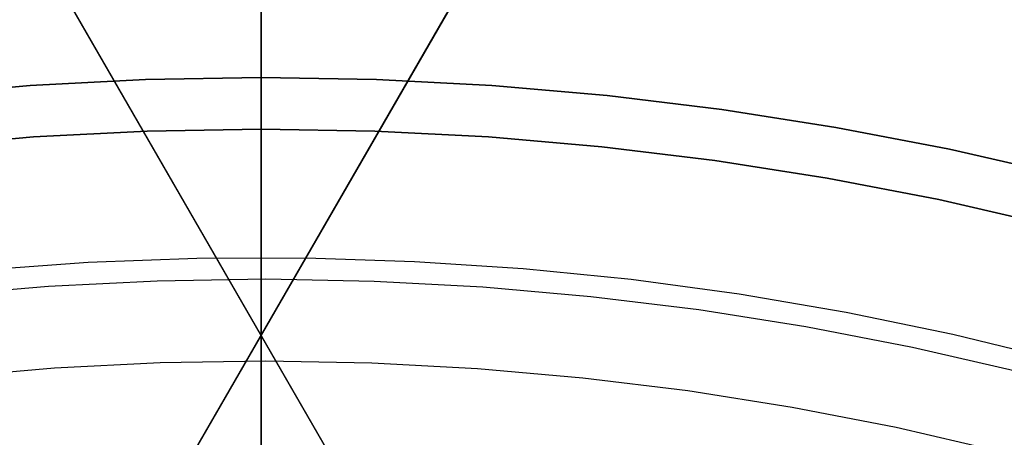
# Model space of a CAD drawing. Header units: millimetres. Extents: x 6239 to 7218, y -13987 to -13139.
# Tile 212 of 256: x 6724 to 6743, y -13399 to -13391. Entities that reach past the tile are written whole.
import ezdxf

# ---------------------------------------------------------------- set-up
doc = ezdxf.new("R2010")
doc.units = ezdxf.units.MM
doc.layers.add('color', color=7, linetype='Continuous')

msp = doc.modelspace()

# ---------------------------------------------------------------- linework, layer by layer
at = {"color": 7, "true_color": 0xffffff}
for p, q in [((6728.479, -13407.156, 103.064), (6728.479, -13386.149, 89.031)), ((6728.479, -13407.156, 103.064), (6728.479, -13386.149, 89.031)), ((6728.479, -13405.27, 88.1), (6728.479, -13386.421, 88.1)), ((6728.479, -13405.27, 88.1), (6728.479, -13386.421, 88.1)), ((6732.659, -13404.6, 53.898), (6723.754, -13389.177, 53.898)), ((6733.136, -13389.296, 78.334), (6725.215, -13403.014, 78.334)), ((6724.177, -13389.909, 54.855), (6732.125, -13403.675, 58.525)), ((6724.177, -13389.909, 54.855), (6732.125, -13403.675, 58.525)), ((6732.758, -13389.951, 77.165), (6725.725, -13402.131, 73.918)), ((6732.758, -13389.951, 77.165), (6725.725, -13402.131, 73.918)), ((6732.744, -13404.747, 53.166), (6724.795, -13390.98, 49.496)), ((6732.744, -13404.747, 53.166), (6724.795, -13390.98, 49.496)), ((6725.106, -13403.203, 79.277), (6732.139, -13391.022, 82.524)), ((6725.106, -13403.203, 79.277), (6732.139, -13391.022, 82.524)), ((6726.236, -13392.399, 259.6), (6728.479, -13392.361, 259.6)), ((6728.479, -13392.361, 231.716), (6726.236, -13392.399, 231.716)), ((6726.236, -13392.399, 259.6), (6728.479, -13392.361, 259.6)), ((6728.479, -13392.361, 231.716), (6726.236, -13392.399, 231.716)), ((6728.479, -13392.361, 245.658), (6726.236, -13392.399, 245.658)), ((6728.479, -13392.361, 259.6), (6730.723, -13392.399, 259.6)), ((6728.479, -13393.361, 259.6), (6728.479, -13392.361, 259.6)), ((6728.479, -13393.361, 259.6), (6728.479, -13392.361, 259.6)), ((6730.723, -13392.399, 231.716), (6728.479, -13392.361, 231.716)), ((6728.479, -13392.381, 230.563), (6728.479, -13392.361, 231.716)), ((6728.479, -13392.381, 230.563), (6728.479, -13392.361, 231.716)), ((6728.479, -13392.361, 259.6), (6728.479, -13392.361, 231.716)), ((6728.479, -13392.361, 259.6), (6730.723, -13392.399, 259.6)), ((6730.723, -13392.399, 231.716), (6728.479, -13392.361, 231.716)), ((6730.723, -13392.399, 245.658), (6728.479, -13392.361, 245.658)), ((6728.479, -13392.361, 259.6), (6728.479, -13392.361, 231.716)), ((6721.759, -13392.709, 259.6), (6723.995, -13392.516, 259.6)), ((6723.995, -13392.516, 231.716), (6721.759, -13392.709, 231.716)), ((6721.759, -13392.709, 259.6), (6723.995, -13392.516, 259.6)), ((6723.995, -13392.516, 231.716), (6721.759, -13392.709, 231.716)), ((6723.995, -13392.516, 245.658), (6721.759, -13392.709, 245.658)), ((6723.995, -13392.516, 259.6), (6726.236, -13392.399, 259.6)), ((6726.236, -13392.399, 231.716), (6723.995, -13392.516, 231.716)), ((6723.995, -13392.516, 259.6), (6726.236, -13392.399, 259.6)), ((6726.236, -13392.399, 231.716), (6723.995, -13392.516, 231.716)), ((6726.236, -13392.399, 245.658), (6723.995, -13392.516, 245.658)), ((6728.479, -13392.441, 229.411), (6728.479, -13392.381, 230.563)), ((6728.479, -13392.441, 229.411), (6728.479, -13392.381, 230.563)), ((6728.479, -13392.541, 228.263), (6728.479, -13392.441, 229.411)), ((6728.479, -13392.541, 228.263), (6728.479, -13392.441, 229.411)), ((6728.479, -13392.681, 227.118), (6728.479, -13392.541, 228.263)), ((6728.479, -13392.681, 227.118), (6728.479, -13392.541, 228.263)), ((6730.723, -13392.399, 259.6), (6732.964, -13392.516, 259.6)), ((6732.964, -13392.516, 231.716), (6730.723, -13392.399, 231.716)), ((6730.723, -13392.399, 259.6), (6732.964, -13392.516, 259.6)), ((6732.964, -13392.516, 231.716), (6730.723, -13392.399, 231.716)), ((6732.964, -13392.516, 245.658), (6730.723, -13392.399, 245.658)), ((6732.964, -13392.516, 259.6), (6735.199, -13392.709, 259.6)), ((6735.199, -13392.709, 231.716), (6732.964, -13392.516, 231.716)), ((6732.964, -13392.516, 259.6), (6735.199, -13392.709, 259.6)), ((6735.199, -13392.709, 231.716), (6732.964, -13392.516, 231.716)), ((6735.199, -13392.709, 245.658), (6732.964, -13392.516, 245.658)), ((6728.479, -13392.861, 225.979), (6728.479, -13392.681, 227.118)), ((6728.479, -13392.861, 225.979), (6728.479, -13392.681, 227.118)), ((6735.199, -13392.709, 259.6), (6737.427, -13392.98, 259.6)), ((6737.427, -13392.98, 231.716), (6735.199, -13392.709, 231.716)), ((6735.199, -13392.709, 259.6), (6737.427, -13392.98, 259.6)), ((6737.427, -13392.98, 231.716), (6735.199, -13392.709, 231.716)), ((6737.427, -13392.98, 245.658), (6735.199, -13392.709, 245.658)), ((6728.479, -13393.081, 224.847), (6728.479, -13392.861, 225.979)), ((6728.479, -13393.081, 224.847), (6728.479, -13392.861, 225.979)), ((6728.479, -13393.34, 223.723), (6728.479, -13393.081, 224.847)), ((6728.479, -13393.34, 223.723), (6728.479, -13393.081, 224.847)), ((6737.427, -13392.98, 259.6), (6739.644, -13393.327, 259.6)), ((6739.644, -13393.327, 231.716), (6737.427, -13392.98, 231.716)), ((6737.427, -13392.98, 259.6), (6739.644, -13393.327, 259.6)), ((6739.644, -13393.327, 231.716), (6737.427, -13392.98, 231.716)), ((6739.644, -13393.327, 245.658), (6737.427, -13392.98, 245.658)), ((6724.064, -13393.513, 259.6), (6726.27, -13393.399, 259.6)), ((6724.064, -13393.513, 259.6), (6726.27, -13393.399, 259.6)), ((6726.27, -13393.399, 231.716), (6724.064, -13393.513, 231.716)), ((6726.27, -13393.399, 245.658), (6724.064, -13393.513, 245.658)), ((6726.27, -13393.399, 231.716), (6724.064, -13393.513, 231.716)), ((6726.27, -13393.399, 259.6), (6728.479, -13393.361, 259.6)), ((6726.27, -13393.399, 259.6), (6728.479, -13393.361, 259.6)), ((6728.479, -13393.361, 231.716), (6726.27, -13393.399, 231.716)), ((6728.479, -13393.361, 245.658), (6726.27, -13393.399, 245.658)), ((6728.479, -13393.361, 231.716), (6726.27, -13393.399, 231.716)), ((6728.479, -13393.637, 222.609), (6728.479, -13393.34, 223.723)), ((6728.479, -13393.637, 222.609), (6728.479, -13393.34, 223.723)), ((6728.479, -13393.361, 259.6), (6730.688, -13393.399, 259.6)), ((6728.479, -13393.361, 259.6), (6728.479, -13393.361, 231.716)), ((6728.479, -13393.361, 259.6), (6730.688, -13393.399, 259.6)), ((6730.688, -13393.399, 231.716), (6728.479, -13393.361, 231.716)), ((6730.688, -13393.399, 245.658), (6728.479, -13393.361, 245.658)), ((6728.479, -13393.361, 259.6), (6728.479, -13393.361, 231.716)), ((6728.479, -13393.38, 230.601), (6728.479, -13393.361, 231.716)), ((6730.688, -13393.399, 231.716), (6728.479, -13393.361, 231.716)), ((6728.479, -13393.38, 230.601), (6728.479, -13393.361, 231.716)), ((6728.479, -13393.438, 229.488), (6728.479, -13393.38, 230.601)), ((6728.479, -13393.438, 229.488), (6728.479, -13393.38, 230.601)), ((6728.479, -13393.535, 228.377), (6728.479, -13393.438, 229.488)), ((6728.479, -13393.535, 228.377), (6728.479, -13393.438, 229.488)), ((6730.688, -13393.399, 259.6), (6732.895, -13393.513, 259.6)), ((6730.688, -13393.399, 259.6), (6732.895, -13393.513, 259.6)), ((6732.895, -13393.513, 231.716), (6730.688, -13393.399, 231.716)), ((6732.895, -13393.513, 245.658), (6730.688, -13393.399, 245.658)), ((6732.895, -13393.513, 231.716), (6730.688, -13393.399, 231.716)), ((6739.644, -13393.327, 259.6), (6741.847, -13393.75, 259.6)), ((6741.847, -13393.75, 231.716), (6739.644, -13393.327, 231.716)), ((6739.644, -13393.327, 259.6), (6741.847, -13393.75, 259.6)), ((6741.847, -13393.75, 231.716), (6739.644, -13393.327, 231.716)), ((6741.847, -13393.75, 245.658), (6739.644, -13393.327, 245.658)), ((6721.863, -13393.704, 259.6), (6724.064, -13393.513, 259.6)), ((6721.863, -13393.704, 259.6), (6724.064, -13393.513, 259.6)), ((6724.064, -13393.513, 231.716), (6721.863, -13393.704, 231.716)), ((6724.064, -13393.513, 245.658), (6721.863, -13393.704, 245.658)), ((6724.064, -13393.513, 231.716), (6721.863, -13393.704, 231.716)), ((6728.479, -13393.67, 227.27), (6728.479, -13393.535, 228.377)), ((6728.479, -13393.67, 227.27), (6728.479, -13393.535, 228.377)), ((6728.479, -13393.974, 221.505), (6728.479, -13393.637, 222.609)), ((6728.479, -13393.974, 221.505), (6728.479, -13393.637, 222.609)), ((6728.479, -13393.843, 226.168), (6728.479, -13393.67, 227.27)), ((6728.479, -13393.843, 226.168), (6728.479, -13393.67, 227.27)), ((6732.895, -13393.513, 259.6), (6735.096, -13393.704, 259.6)), ((6732.895, -13393.513, 259.6), (6735.096, -13393.704, 259.6)), ((6735.096, -13393.704, 231.716), (6732.895, -13393.513, 231.716)), ((6735.096, -13393.704, 245.658), (6732.895, -13393.513, 245.658)), ((6735.096, -13393.704, 231.716), (6732.895, -13393.513, 231.716)), ((6728.479, -13394.055, 225.073), (6728.479, -13393.843, 226.168)), ((6728.479, -13394.055, 225.073), (6728.479, -13393.843, 226.168)), ((6735.096, -13393.704, 259.6), (6737.289, -13393.97, 259.6)), ((6735.096, -13393.704, 259.6), (6737.289, -13393.97, 259.6)), ((6737.289, -13393.97, 231.716), (6735.096, -13393.704, 231.716)), ((6737.289, -13393.97, 245.658), (6735.096, -13393.704, 245.658)), ((6737.289, -13393.97, 231.716), (6735.096, -13393.704, 231.716)), ((6741.847, -13393.75, 259.6), (6744.035, -13394.25, 259.6)), ((6744.035, -13394.25, 231.716), (6741.847, -13393.75, 231.716)), ((6741.847, -13393.75, 259.6), (6744.035, -13394.25, 259.6)), ((6744.035, -13394.25, 231.716), (6741.847, -13393.75, 231.716)), ((6744.035, -13394.25, 245.658), (6741.847, -13393.75, 245.658)), ((6728.479, -13394.348, 220.415), (6728.479, -13393.974, 221.505)), ((6728.479, -13394.348, 220.415), (6728.479, -13393.974, 221.505)), ((6728.479, -13394.305, 223.986), (6728.479, -13394.055, 225.073)), ((6728.479, -13394.305, 223.986), (6728.479, -13394.055, 225.073)), ((6737.289, -13393.97, 259.6), (6739.472, -13394.312, 259.6)), ((6737.289, -13393.97, 259.6), (6739.472, -13394.312, 259.6)), ((6739.472, -13394.312, 231.716), (6737.289, -13393.97, 231.716)), ((6739.472, -13394.312, 245.658), (6737.289, -13393.97, 245.658)), ((6739.472, -13394.312, 231.716), (6737.289, -13393.97, 231.716)), ((6728.479, -13394.592, 222.908), (6728.479, -13394.305, 223.986)), ((6728.479, -13394.592, 222.908), (6728.479, -13394.305, 223.986)), ((6728.479, -13394.76, 219.338), (6728.479, -13394.348, 220.415)), ((6728.479, -13394.76, 219.338), (6728.479, -13394.348, 220.415)), ((6739.472, -13394.312, 259.6), (6741.641, -13394.729, 259.6)), ((6739.472, -13394.312, 259.6), (6741.641, -13394.729, 259.6)), ((6741.641, -13394.729, 231.716), (6739.472, -13394.312, 231.716)), ((6741.641, -13394.729, 245.658), (6739.472, -13394.312, 245.658)), ((6741.641, -13394.729, 231.716), (6739.472, -13394.312, 231.716)), ((6728.479, -13394.916, 221.841), (6728.479, -13394.592, 222.908)), ((6728.479, -13394.916, 221.841), (6728.479, -13394.592, 222.908)), ((6728.479, -13395.21, 218.275), (6728.479, -13394.76, 219.338)), ((6728.479, -13395.21, 218.275), (6728.479, -13394.76, 219.338)), ((6741.641, -13394.729, 259.6), (6743.795, -13395.22, 259.6)), ((6741.641, -13394.729, 259.6), (6743.795, -13395.22, 259.6)), ((6743.795, -13395.22, 231.716), (6741.641, -13394.729, 231.716)), ((6743.795, -13395.22, 245.658), (6741.641, -13394.729, 245.658)), ((6743.795, -13395.22, 231.716), (6741.641, -13394.729, 231.716)), ((6728.479, -13395.277, 220.786), (6728.479, -13394.916, 221.841)), ((6728.479, -13395.277, 220.786), (6728.479, -13394.916, 221.841)), ((6728.479, -13395.696, 217.23), (6728.479, -13395.21, 218.275)), ((6728.479, -13395.696, 217.23), (6728.479, -13395.21, 218.275)), ((6728.479, -13395.675, 219.744), (6728.479, -13395.277, 220.786)), ((6728.479, -13395.675, 219.744), (6728.479, -13395.277, 220.786)), ((6728.479, -13396.108, 218.717), (6728.479, -13395.675, 219.744)), ((6728.479, -13396.108, 218.717), (6728.479, -13395.675, 219.744)), ((6728.479, -13396.218, 216.201), (6728.479, -13395.696, 217.23)), ((6728.479, -13396.218, 216.201), (6728.479, -13395.696, 217.23)), ((6728.479, -13396.577, 217.705), (6728.479, -13396.108, 218.717)), ((6728.479, -13396.577, 217.705), (6728.479, -13396.108, 218.717)), ((6729.175, -13396.155, 75.511), (6729.175, -13396.155, 81.156)), ((6728.479, -13396.776, 215.192), (6728.479, -13396.218, 216.201)), ((6728.479, -13396.776, 215.192), (6728.479, -13396.218, 216.201)), ((6728.479, -13397.08, 216.71), (6728.479, -13396.577, 217.705)), ((6728.479, -13397.08, 216.71), (6728.479, -13396.577, 217.705)), ((6728.211, -13396.895, 51.073), (6728.211, -13396.895, 56.718)), ((6728.479, -13397.368, 214.203), (6728.479, -13396.776, 215.192)), ((6728.479, -13397.368, 214.203), (6728.479, -13396.776, 215.192)), ((6728.479, -13397.618, 215.733), (6728.479, -13397.08, 216.71)), ((6728.479, -13397.618, 215.733), (6728.479, -13397.08, 216.71)), ((6728.479, -13397.995, 213.234), (6728.479, -13397.368, 214.203)), ((6728.479, -13397.995, 213.234), (6728.479, -13397.368, 214.203)), ((6728.479, -13398.19, 214.776), (6728.479, -13397.618, 215.733)), ((6728.479, -13398.19, 214.776), (6728.479, -13397.618, 215.733)), ((6728.479, -13398.655, 212.289), (6728.479, -13397.995, 213.234)), ((6728.479, -13398.655, 212.289), (6728.479, -13397.995, 213.234)), ((6728.479, -13398.794, 213.838), (6728.479, -13398.19, 214.776)), ((6728.479, -13398.794, 213.838), (6728.479, -13398.19, 214.776)), ((6728.479, -13399.347, 211.366), (6728.479, -13398.655, 212.289)), ((6728.479, -13399.347, 211.366), (6728.479, -13398.655, 212.289)), ((6728.479, -13399.431, 212.923), (6728.479, -13398.794, 213.838)), ((6728.479, -13399.431, 212.923), (6728.479, -13398.794, 213.838))]:
    msp.add_line(p, q, dxfattribs=at)
at = {"layer": 'color'}
msp.add_line((6728.479, -13384.361, 43.5), (6728.479, -13530.361, 43.5), dxfattribs=at)
at = {"layer": 'color', "color": 254, "true_color": 0xcad1ee}
for p, q in [((6725.124, -13395.952, 28.2), (6723.017, -13396.104, 28.2)), ((6725.124, -13395.952, 30.3), (6723.017, -13396.104, 30.3)), ((6725.124, -13395.952, 28.2), (6723.017, -13396.104, 28.2)), ((6725.124, -13395.952, 29.25), (6723.017, -13396.104, 29.25)), ((6725.124, -13395.952, 30.3), (6723.017, -13396.104, 30.3)), ((6727.235, -13395.873, 28.2), (6725.124, -13395.952, 28.2)), ((6727.235, -13395.873, 30.3), (6725.124, -13395.952, 30.3)), ((6727.235, -13395.873, 28.2), (6725.124, -13395.952, 28.2)), ((6727.235, -13395.873, 29.25), (6725.124, -13395.952, 29.25)), ((6727.235, -13395.873, 30.3), (6725.124, -13395.952, 30.3)), ((6729.347, -13395.867, 28.2), (6727.235, -13395.873, 28.2)), ((6729.347, -13395.867, 30.3), (6727.235, -13395.873, 30.3)), ((6729.347, -13395.867, 28.2), (6727.235, -13395.873, 28.2)), ((6729.347, -13395.867, 29.25), (6727.235, -13395.873, 29.25)), ((6729.347, -13395.867, 30.3), (6727.235, -13395.873, 30.3)), ((6731.459, -13395.933, 28.2), (6729.347, -13395.867, 28.2)), ((6731.459, -13395.933, 30.3), (6729.347, -13395.867, 30.3)), ((6731.459, -13395.933, 28.2), (6729.347, -13395.867, 28.2)), ((6731.459, -13395.933, 29.25), (6729.347, -13395.867, 29.25)), ((6731.459, -13395.933, 30.3), (6729.347, -13395.867, 30.3)), ((6733.567, -13396.072, 28.2), (6731.459, -13395.933, 28.2)), ((6733.567, -13396.072, 30.3), (6731.459, -13395.933, 30.3)), ((6733.567, -13396.072, 28.2), (6731.459, -13395.933, 28.2)), ((6733.567, -13396.072, 29.25), (6731.459, -13395.933, 29.25)), ((6733.567, -13396.072, 30.3), (6731.459, -13395.933, 30.3)), ((6735.669, -13396.282, 28.2), (6733.567, -13396.072, 28.2)), ((6735.669, -13396.282, 30.3), (6733.567, -13396.072, 30.3)), ((6735.669, -13396.282, 28.2), (6733.567, -13396.072, 28.2)), ((6735.669, -13396.282, 29.25), (6733.567, -13396.072, 29.25)), ((6735.669, -13396.282, 30.3), (6733.567, -13396.072, 30.3)), ((6724.355, -13396.409, 26.2), (6726.461, -13396.303, 26.2)), ((6724.355, -13396.409, 26.2), (6726.461, -13396.303, 26.2)), ((6726.461, -13396.303, 26.2), (6728.57, -13396.269, 26.2)), ((6726.461, -13396.303, 26.2), (6728.57, -13396.269, 26.2)), ((6728.57, -13396.269, 26.2), (6730.678, -13396.309, 26.2)), ((6728.57, -13396.269, 26.2), (6730.678, -13396.309, 26.2)), ((6730.678, -13396.309, 26.2), (6732.784, -13396.421, 26.2)), ((6730.678, -13396.309, 26.2), (6732.784, -13396.421, 26.2)), ((6737.762, -13396.565, 28.2), (6735.669, -13396.282, 28.2)), ((6737.762, -13396.565, 30.3), (6735.669, -13396.282, 30.3)), ((6737.762, -13396.565, 28.2), (6735.669, -13396.282, 28.2)), ((6737.762, -13396.565, 29.25), (6735.669, -13396.282, 29.25)), ((6737.762, -13396.565, 30.3), (6735.669, -13396.282, 30.3)), ((6722.253, -13396.587, 26.2), (6724.355, -13396.409, 26.2)), ((6722.253, -13396.587, 26.2), (6724.355, -13396.409, 26.2)), ((6732.784, -13396.421, 26.2), (6734.885, -13396.606, 26.2)), ((6732.784, -13396.421, 26.2), (6734.885, -13396.606, 26.2)), ((6739.844, -13396.92, 28.2), (6737.762, -13396.565, 28.2)), ((6739.844, -13396.92, 30.3), (6737.762, -13396.565, 30.3)), ((6739.844, -13396.92, 28.2), (6737.762, -13396.565, 28.2)), ((6739.844, -13396.92, 29.25), (6737.762, -13396.565, 29.25)), ((6739.844, -13396.92, 30.3), (6737.762, -13396.565, 30.3)), ((6734.885, -13396.606, 26.2), (6736.978, -13396.863, 26.2)), ((6734.885, -13396.606, 26.2), (6736.978, -13396.863, 26.2)), ((6736.978, -13396.863, 26.2), (6739.061, -13397.193, 26.2)), ((6736.978, -13396.863, 26.2), (6739.061, -13397.193, 26.2)), ((6741.913, -13397.346, 28.2), (6739.844, -13396.92, 28.2)), ((6741.913, -13397.346, 30.3), (6739.844, -13396.92, 30.3)), ((6741.913, -13397.346, 28.2), (6739.844, -13396.92, 28.2)), ((6741.913, -13397.346, 29.25), (6739.844, -13396.92, 29.25)), ((6741.913, -13397.346, 30.3), (6739.844, -13396.92, 30.3)), ((6739.061, -13397.193, 26.2), (6741.132, -13397.594, 26.2)), ((6739.061, -13397.193, 26.2), (6741.132, -13397.594, 26.2)), ((6743.967, -13397.843, 28.2), (6741.913, -13397.346, 28.2)), ((6743.967, -13397.843, 30.3), (6741.913, -13397.346, 30.3)), ((6743.967, -13397.843, 28.2), (6741.913, -13397.346, 28.2)), ((6743.967, -13397.843, 29.25), (6741.913, -13397.346, 29.25)), ((6743.967, -13397.843, 30.3), (6741.913, -13397.346, 30.3)), ((6741.132, -13397.594, 26.2), (6743.187, -13398.066, 26.2)), ((6741.132, -13397.594, 26.2), (6743.187, -13398.066, 26.2)), ((6724.47, -13397.992, 28.2), (6726.522, -13397.889, 28.2)), ((6724.47, -13397.992, 28.2), (6726.522, -13397.889, 28.2)), ((6724.47, -13397.992, 26.2), (6726.522, -13397.889, 26.2)), ((6724.47, -13397.992, 27.2), (6726.522, -13397.889, 27.2)), ((6724.47, -13397.992, 26.2), (6726.522, -13397.889, 26.2)), ((6726.522, -13397.889, 28.2), (6728.575, -13397.857, 28.2)), ((6726.522, -13397.889, 28.2), (6728.575, -13397.857, 28.2)), ((6726.522, -13397.889, 26.2), (6728.575, -13397.857, 26.2)), ((6726.522, -13397.889, 27.2), (6728.575, -13397.857, 27.2)), ((6726.522, -13397.889, 26.2), (6728.575, -13397.857, 26.2)), ((6728.575, -13397.857, 28.2), (6730.629, -13397.895, 28.2)), ((6728.575, -13397.857, 28.2), (6730.629, -13397.895, 28.2)), ((6728.575, -13397.857, 26.2), (6730.629, -13397.895, 26.2)), ((6728.575, -13397.857, 27.2), (6730.629, -13397.895, 27.2)), ((6728.575, -13397.857, 26.2), (6730.629, -13397.895, 26.2)), ((6730.629, -13397.895, 28.2), (6732.68, -13398.005, 28.2)), ((6730.629, -13397.895, 28.2), (6732.68, -13398.005, 28.2)), ((6730.629, -13397.895, 26.2), (6732.68, -13398.005, 26.2)), ((6730.629, -13397.895, 27.2), (6732.68, -13398.005, 27.2)), ((6730.629, -13397.895, 26.2), (6732.68, -13398.005, 26.2)), ((6722.424, -13398.167, 28.2), (6724.47, -13397.992, 28.2)), ((6722.424, -13398.167, 28.2), (6724.47, -13397.992, 28.2)), ((6722.424, -13398.167, 26.2), (6724.47, -13397.992, 26.2)), ((6722.424, -13398.167, 27.2), (6724.47, -13397.992, 27.2)), ((6722.424, -13398.167, 26.2), (6724.47, -13397.992, 26.2)), ((6732.68, -13398.005, 28.2), (6734.726, -13398.185, 28.2)), ((6732.68, -13398.005, 28.2), (6734.726, -13398.185, 28.2)), ((6732.68, -13398.005, 26.2), (6734.726, -13398.185, 26.2)), ((6732.68, -13398.005, 27.2), (6734.726, -13398.185, 27.2)), ((6732.68, -13398.005, 26.2), (6734.726, -13398.185, 26.2)), ((6734.726, -13398.185, 28.2), (6736.765, -13398.435, 28.2)), ((6734.726, -13398.185, 28.2), (6736.765, -13398.435, 28.2)), ((6734.726, -13398.185, 26.2), (6736.765, -13398.435, 26.2)), ((6734.726, -13398.185, 27.2), (6736.765, -13398.435, 27.2)), ((6734.726, -13398.185, 26.2), (6736.765, -13398.435, 26.2)), ((6736.765, -13398.435, 28.2), (6738.794, -13398.756, 28.2)), ((6736.765, -13398.435, 28.2), (6738.794, -13398.756, 28.2)), ((6736.765, -13398.435, 26.2), (6738.794, -13398.756, 26.2)), ((6736.765, -13398.435, 27.2), (6738.794, -13398.756, 27.2)), ((6736.765, -13398.435, 26.2), (6738.794, -13398.756, 26.2)), ((6738.794, -13398.756, 28.2), (6740.81, -13399.147, 28.2)), ((6738.794, -13398.756, 28.2), (6740.81, -13399.147, 28.2)), ((6738.794, -13398.756, 26.2), (6740.81, -13399.147, 26.2)), ((6738.794, -13398.756, 27.2), (6740.81, -13399.147, 27.2)), ((6738.794, -13398.756, 26.2), (6740.81, -13399.147, 26.2)), ((6740.81, -13399.147, 28.2), (6742.812, -13399.607, 28.2)), ((6740.81, -13399.147, 28.2), (6742.812, -13399.607, 28.2)), ((6740.81, -13399.147, 26.2), (6742.812, -13399.607, 26.2)), ((6740.81, -13399.147, 27.2), (6742.812, -13399.607, 27.2)), ((6740.81, -13399.147, 26.2), (6742.812, -13399.607, 26.2))]:
    msp.add_line(p, q, dxfattribs=at)

doc.saveas('drawing.dxf')
